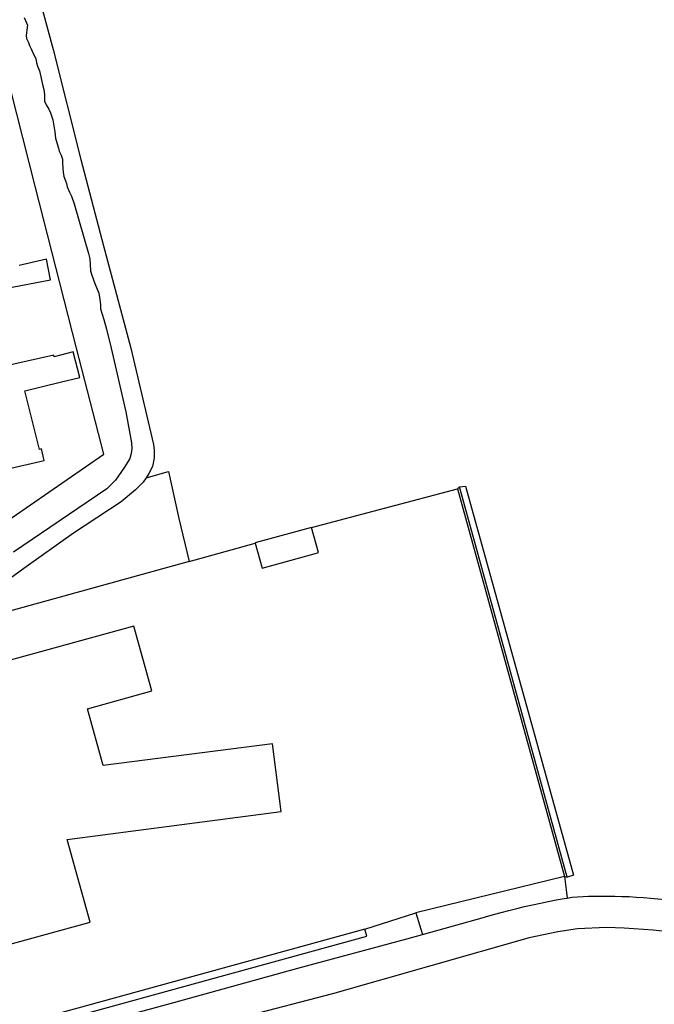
# Model space of a CAD drawing. Header units: metres. Extents: x 174248 to 174892, y 462063 to 462851.
# Tile 11 of 20: x 174467 to 174575, y 462388 to 462556. Entities that reach past the tile are written whole.
import ezdxf

# ---------------------------------------------------------------- set-up
doc = ezdxf.new("R2010")
doc.units = ezdxf.units.M
for name, color, linetype, lineweight in [('BTD-bouwland', 252, 'Continuous', 9), ('BTD-grasland agrarisch', 252, 'Continuous', 9), ('BTD-groenvoorziening', 252, 'Continuous', 9), ('OTD-erf', 252, 'Continuous', 9), ('OWD', 252, 'Continuous', 9), ('Pand', 252, 'Continuous', 9), ('Scheiding', 252, 'Continuous', 9), ('WGD-open verharding', 252, 'Continuous', 9), ('WTD-waterloop', 252, 'Continuous', 9)]:
    doc.layers.add(name, color=color, linetype=linetype, lineweight=lineweight)

msp = doc.modelspace()

# ---------------------------------------------------------------- linework, layer by layer
at = {"layer": 'BTD-bouwland', "lineweight": -3}
msp.add_line((174516.59, 462469.34), (174541.62, 462475.96), dxfattribs=at)
for points in [[(174466.74, 462572.01), (174472.39, 462551.11), (174477.09, 462532.31), (174481.01, 462517.52), (174485.68, 462500), (174489.54, 462483.54), (174489.66, 462482.5), (174489.67, 462481.23), (174489.38, 462479.73), (174488.75, 462478.54), (174488.27, 462477.81), (174492.09, 462478.87), (174493.86, 462470.84), (174495.63, 462463.5), (174506.97, 462466.62)], [(174541.94, 462476.25), (174542.99, 462476.41), (174561.44, 462409.82), (174560.4, 462409.48)], [(174559.92, 462409.59), (174560.25, 462406.86), (174560.36, 462405.91)], [(174560.36, 462405.91), (174561.23, 462406.06), (174564.02, 462406.21), (174564.86, 462406.23), (174566.09, 462406.25), (174566.11, 462406.25), (174567.31, 462406.25), (174568.54, 462406.23), (174569.76, 462406.19), (174570.99, 462406.15), (174572.21, 462406.08), (174573.43, 462406), (174574.66, 462405.9), (174575.88, 462405.79), (174577.1, 462405.66), (174584.05, 462404.82), (174586.37, 462404.82), (174588.01, 462405.14), (174589.16, 462405.74), (174590.3, 462406.9)]]:
    msp.add_lwpolyline(points, dxfattribs=at)
at = {"layer": 'BTD-grasland agrarisch', "lineweight": -3}
msp.add_lwpolyline([(174580.31, 462399.87), (174575.11, 462400.41), (174570.16, 462400.78), (174567.12, 462400.89), (174562.14, 462400.63), (174558.75, 462400.15), (174553.85, 462399.08), (174520.17, 462389.54), (174504.85, 462385.53), (174505.07, 462384.79), (174505.32, 462383.95), (174499.24, 462382.24), (174496.42, 462381.44), (174487.17, 462378.95), (174488.72, 462373.28), (174491.24, 462373.94), (174491.65, 462372.43), (174507.26, 462376.65)], dxfattribs=at)
at = {"layer": 'BTD-groenvoorziening', "lineweight": -3}
for p, q in [((174541.94, 462476.25), (174541.62, 462475.96)), ((174541.62, 462475.96), (174559.92, 462409.59)), ((174560.4, 462409.48), (174541.94, 462476.25)), ((174559.92, 462409.59), (174560.4, 462409.48))]:
    msp.add_line(p, q, dxfattribs=at)
for points in [[(174559.92, 462409.59), (174534.45, 462403.36), (174535.32, 462400.58), (174535.6, 462399.68), (174546.2, 462402.62), (174546.41, 462402.68), (174547.74, 462403.07), (174549.07, 462403.44), (174550.41, 462403.79), (174551.75, 462404.13), (174553.09, 462404.45), (174554.44, 462404.76), (174555.79, 462405.05), (174557.14, 462405.33), (174558.5, 462405.59), (174559.86, 462405.83), (174560.36, 462405.91)], [(174447.7, 462379.13), (174448.02, 462377.95), (174448.02, 462377.95), (174526.06, 462399.39), (174525.71, 462400.61), (174447.7, 462379.13)]]:
    msp.add_lwpolyline(points, dxfattribs=at)
at = {"layer": 'OTD-erf', "lineweight": -3}
for p, q in [((174495.63, 462463.5), (174428.03, 462444.87)), ((174525.71, 462400.61), (174534.45, 462403.36))]:
    msp.add_line(p, q, dxfattribs=at)
at = {"layer": 'OWD', "lineweight": -3}
msp.add_lwpolyline([(174488.27, 462477.81), (174487.79, 462477.07), (174486.48, 462475.74), (174484, 462473.73), (174475.86, 462468.36), (174467.32, 462462.31), (174463.27, 462459.35), (174462.02, 462458.65), (174460.91, 462458.39), (174453.46, 462457), (174438.02, 462452.91), (174410.53, 462446.75), (174394.56, 462442.92), (174392.68, 462441.92), (174391.13, 462441.08), (174390.88, 462441.08)], dxfattribs=at)
at = {"layer": 'Pand', "lineweight": -3}
for points in [[(174459.46, 462512.41), (174460.04, 462510.1), (174460.2, 462509.46), (174471.89, 462511.68), (174471.21, 462515.25), (174466.52, 462514.12)], [(174470.01, 462482.67), (174467.53, 462492.72), (174473.57, 462494.17), (174476.91, 462494.97), (174475.78, 462499.35), (174472.56, 462498.52), (174472.49, 462498.83), (174458.73, 462495.71), (174459.31, 462492.75), (174457.19, 462492.23), (174460.15, 462480.23), (174463.18, 462480.98), (174463.64, 462479.14), (174470.81, 462480.76), (174470.38, 462482.76), (174470.01, 462482.67)], [(174506.97, 462466.62), (174508.17, 462462.36), (174517.45, 462464.92), (174517.8, 462465.01), (174516.59, 462469.34), (174506.95, 462466.7), (174506.97, 462466.62)], [(174478.26, 462438.3), (174489.26, 462441.34), (174486.19, 462452.45), (174437.13, 462438.96), (174439.48, 462430.36), (174440.58, 462430.66), (174441.75, 462426.4), (174421.02, 462423.7), (174423.73, 462402.69), (174443.74, 462405.26), (174444.7, 462401.69), (174443.43, 462401.35), (174445.81, 462392.76), (174478.69, 462401.81), (174474.77, 462415.95), (174511.42, 462420.72), (174509.91, 462432.31), (174480.93, 462428.58), (174478.26, 462438.3)]]:
    msp.add_lwpolyline(points, dxfattribs=at)
at = {"layer": 'Scheiding', "lineweight": -3}
msp.add_lwpolyline([(174476.34, 462500), (174469.28, 462527.75), (174459.73, 462565.13), (174453.45, 462589.37), (174449.83, 462602.99)], dxfattribs=at)
at = {"layer": 'WGD-open verharding', "lineweight": -3}
msp.add_lwpolyline([(174420.76, 462368.12), (174430.92, 462370.9), (174445.06, 462374.87), (174456.73, 462378.08), (174474.98, 462383.13), (174493, 462388.04), (174514.27, 462393.93), (174532.9, 462398.93), (174535.6, 462399.68)], dxfattribs=at)
at = {"layer": 'WTD-waterloop', "lineweight": -3}
for points in [[(174459.02, 462466.71), (174481.06, 462481.85), (174476.34, 462500), (174469.28, 462527.75), (174459.73, 462565.13)], [(174467.4, 462556.57), (174467.95, 462555.27), (174467.83, 462554.4), (174467.74, 462553.53), (174467.8, 462552.97), (174468.12, 462552.31), (174468.33, 462551.81), (174468.6, 462551.2), (174468.75, 462550.8), (174468.99, 462550.3), (174469.41, 462549.58), (174469.49, 462548.83), (174469.67, 462548.28), (174470.04, 462547.43), (174470.55, 462545.1), (174470.77, 462544.26), (174470.88, 462543.39), (174470.89, 462542.74), (174470.89, 462542.24), (174471.18, 462541.64), (174471.63, 462540.92), (174471.9, 462540.28), (174472.29, 462539.05), (174472.67, 462537.02), (174472.75, 462535.92), (174473.08, 462534.95), (174473.27, 462534.23), (174473.37, 462533.73), (174473.72, 462533.02), (174473.95, 462532.37), (174473.98, 462531.63), (174474.01, 462530.83), (174474.07, 462530.1), (174474.22, 462529.38), (174474.47, 462528.65), (174474.65, 462528.18), (174474.74, 462527.62), (174475.16, 462526.69), (174475.49, 462525.99), (174475.94, 462524.69), (174478.4, 462516.22), (174478.63, 462515.29), (174478.73, 462514.29), (174478.77, 462513.24), (174478.96, 462512.49), (174479.51, 462511.06), (174480.16, 462509.4), (174480.35, 462508.35), (174480.47, 462507.48), (174480.49, 462506.73), (174480.74, 462505.8), (174481.07, 462504.93), (174481.5, 462503.28), (174482.32, 462500), (174484.83, 462489.11), (174485.76, 462483.79), (174485.86, 462482.83), (174485.72, 462481.99), (174485.49, 462481.15), (174484.6, 462479.64), (174483.06, 462477.44), (174481.53, 462475.91), (174475.02, 462471.5), (174465.57, 462465.1)]]:
    msp.add_lwpolyline(points, dxfattribs=at)

doc.saveas('drawing.dxf')
